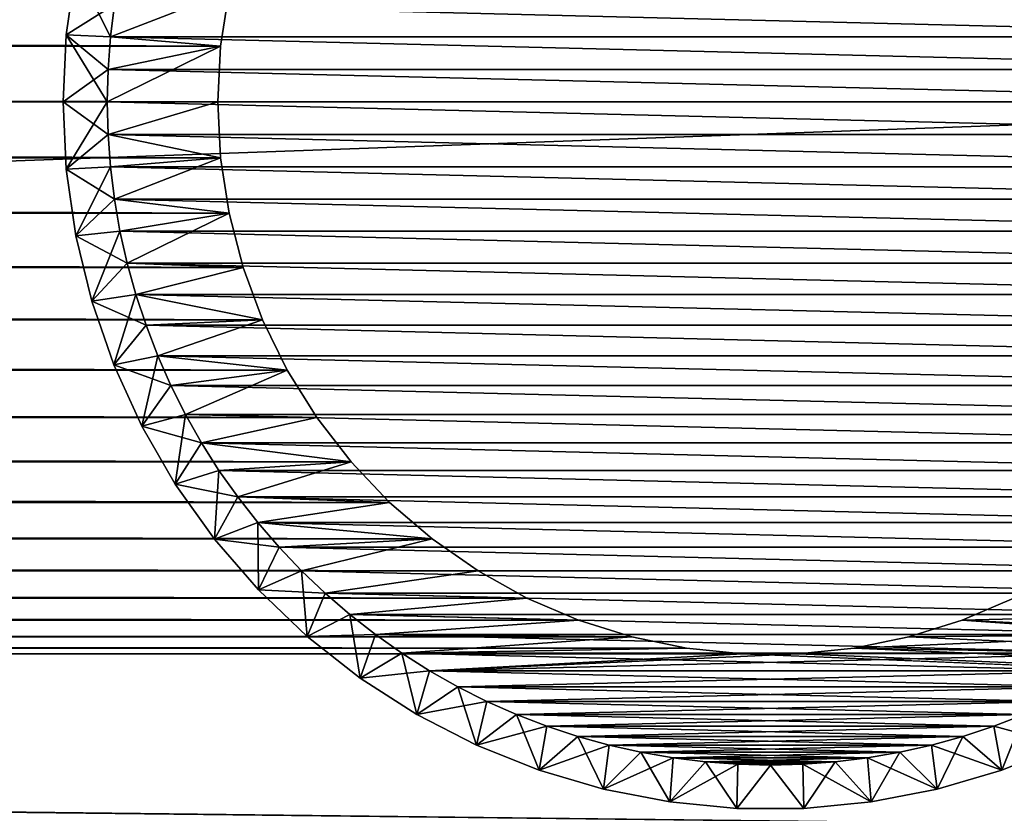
# Model space of a CAD drawing. Extents: x -320 to 320, y -695 to 695.
# Tile 40 of 169: x 148 to 170, y -472 to -454. Entities that reach past the tile are written whole.
import ezdxf

# ---------------------------------------------------------------- set-up
doc = ezdxf.new("R2010")
doc.units = 0
doc.header["$LTSCALE"] = 50.062222
for name, color, linetype in [('1', 7, 'CONTINUOUS'), ('103', 7, 'CONTINUOUS'), ('104', 7, 'CONTINUOUS'), ('107', 7, 'CONTINUOUS'), ('108', 7, 'CONTINUOUS'), ('115', 7, 'CONTINUOUS'), ('116', 7, 'CONTINUOUS'), ('125', 7, 'CONTINUOUS'), ('126', 7, 'CONTINUOUS'), ('127', 7, 'CONTINUOUS'), ('128', 7, 'CONTINUOUS'), ('2', 7, 'CONTINUOUS')]:
    doc.layers.add(name, color=color, linetype=linetype)

msp = doc.modelspace()

# ---------------------------------------------------------------- linework, layer by layer
at = {"layer": '1', "color": 7, "linetype": 'CONTINUOUS'}
for points in [[(152.756, -453.484), (152.564, -454.735), (-152.756, -453.484), (152.756, -453.484)], [(-152.756, -453.484), (152.564, -454.735), (-152.564, -454.735), (-152.756, -453.484)], [(152.564, -454.735), (152.5, -456), (-152.564, -454.735), (152.564, -454.735)], [(-152.564, -454.735), (152.5, -456), (-152.5, -456), (-152.564, -454.735)], [(-152.5, -456), (152.564, -457.265), (-152.564, -457.265), (-152.5, -456)], [(152.5, -456), (152.564, -457.265), (-152.5, -456), (152.5, -456)], [(-152.564, -457.265), (152.756, -458.516), (-152.756, -458.516), (-152.564, -457.265)], [(152.564, -457.265), (152.756, -458.516), (-152.564, -457.265), (152.564, -457.265)], [(-152.756, -458.516), (153.073, -459.742), (-153.073, -459.742), (-152.756, -458.516)], [(152.756, -458.516), (153.073, -459.742), (-152.756, -458.516), (152.756, -458.516)], [(-153.073, -459.742), (153.513, -460.929), (-153.513, -460.929), (-153.073, -459.742)], [(153.073, -459.742), (153.513, -460.929), (-153.073, -459.742), (153.073, -459.742)], [(-153.513, -460.929), (154.071, -462.066), (-154.071, -462.066), (-153.513, -460.929)], [(153.513, -460.929), (154.071, -462.066), (-153.513, -460.929), (153.513, -460.929)], [(-154.071, -462.066), (154.74, -463.141), (-154.74, -463.141), (-154.071, -462.066)], [(154.071, -462.066), (154.74, -463.141), (-154.071, -462.066), (154.071, -462.066)], [(-154.74, -463.141), (155.516, -464.142), (-155.515, -464.142), (-154.74, -463.141)], [(154.74, -463.141), (155.516, -464.142), (-154.74, -463.141), (154.74, -463.141)], [(-155.515, -464.142), (156.388, -465.06), (-156.388, -465.06), (-155.515, -464.142)], [(155.516, -464.142), (156.388, -465.06), (-155.515, -464.142), (155.516, -464.142)], [(-156.388, -465.06), (157.349, -465.885), (-157.349, -465.885), (-156.388, -465.06)], [(156.388, -465.06), (157.349, -465.885), (-156.388, -465.06), (156.388, -465.06)], [(-157.349, -465.885), (158.388, -466.608), (-158.388, -466.608), (-157.349, -465.885)], [(157.349, -465.885), (158.388, -466.608), (-157.349, -465.885), (157.349, -465.885)], [(-158.388, -466.608), (159.495, -467.223), (-159.495, -467.223), (-158.388, -466.608)], [(158.388, -466.608), (159.495, -467.223), (-158.388, -466.608), (158.388, -466.608)], [(-159.495, -467.223), (160.659, -467.722), (-160.659, -467.722), (-159.495, -467.223)], [(159.495, -467.223), (160.659, -467.722), (-159.495, -467.223), (159.495, -467.223)], [(170.505, -467.223), (290.631, -473.702), (169.341, -467.722), (170.505, -467.223)], [(-160.659, -467.722), (161.867, -468.101), (-161.867, -468.101), (-160.659, -467.722)], [(160.659, -467.722), (161.867, -468.101), (-160.659, -467.722), (160.659, -467.722)], [(169.341, -467.722), (290.631, -473.702), (168.133, -468.101), (169.341, -467.722)], [(-161.867, -468.101), (163.107, -468.356), (-163.107, -468.356), (-161.867, -468.101)], [(161.867, -468.101), (163.107, -468.356), (-161.867, -468.101), (161.867, -468.101)], [(168.133, -468.101), (290.631, -473.702), (166.893, -468.356), (168.133, -468.101)], [(-163.107, -468.356), (164.367, -468.484), (-164.367, -468.484), (-163.107, -468.356)], [(163.107, -468.356), (164.367, -468.484), (-163.107, -468.356), (163.107, -468.356)], [(166.893, -468.356), (290.631, -473.702), (165.633, -468.484), (166.893, -468.356)], [(290.631, -473.702), (-290.631, -473.702), (-165.633, -468.484), (290.631, -473.702)], [(-164.367, -468.484), (290.631, -473.702), (-165.633, -468.484), (-164.367, -468.484)], [(164.367, -468.484), (290.631, -473.702), (-164.367, -468.484), (164.367, -468.484)], [(165.633, -468.484), (290.631, -473.702), (164.367, -468.484), (165.633, -468.484)]]:
    msp.add_3dface(points, dxfattribs=at)
at = {"layer": '103', "color": 7, "linetype": 'CONTINUOUS'}
for points in [[(152.564, -454.735), (152.756, -453.484), (152.564, -454.735, -9), (152.564, -454.735)], [(152.564, -454.735, -9), (152.756, -453.484), (152.756, -453.484, -9), (152.564, -454.735, -9)], [(152.5, -456), (152.564, -454.735), (152.5, -456, -9), (152.5, -456)], [(152.5, -456, -9), (152.564, -454.735), (152.564, -454.735, -9), (152.5, -456, -9)]]:
    msp.add_3dface(points, dxfattribs=at)
at = {"layer": '104', "color": 7, "linetype": 'CONTINUOUS'}
for points in [[(152.564, -457.265), (152.5, -456), (152.564, -457.265, -9), (152.564, -457.265)], [(152.5, -456), (152.5, -456, -9), (152.564, -457.265, -9), (152.5, -456)], [(152.756, -458.516), (152.564, -457.265), (152.756, -458.516, -9), (152.756, -458.516)], [(152.756, -458.516, -9), (152.564, -457.265), (152.564, -457.265, -9), (152.756, -458.516, -9)], [(153.073, -459.742), (152.756, -458.516), (153.073, -459.742, -9), (153.073, -459.742)], [(153.073, -459.742, -9), (152.756, -458.516), (152.756, -458.516, -9), (153.073, -459.742, -9)], [(153.513, -460.929), (153.073, -459.742), (153.513, -460.929, -9), (153.513, -460.929)], [(153.513, -460.929, -9), (153.073, -459.742), (153.073, -459.742, -9), (153.513, -460.929, -9)], [(154.071, -462.066), (153.513, -460.929), (154.071, -462.066, -9), (154.071, -462.066)], [(154.071, -462.066, -9), (153.513, -460.929), (153.513, -460.929, -9), (154.071, -462.066, -9)], [(154.74, -463.141), (154.071, -462.066), (154.74, -463.141, -9), (154.74, -463.141)], [(154.74, -463.141, -9), (154.071, -462.066), (154.071, -462.066, -9), (154.74, -463.141, -9)], [(155.516, -464.142), (154.74, -463.141), (155.516, -464.142, -9), (155.516, -464.142)], [(155.516, -464.142, -9), (154.74, -463.141), (154.74, -463.141, -9), (155.516, -464.142, -9)], [(156.388, -465.06), (155.516, -464.142), (156.388, -465.06, -9), (156.388, -465.06)], [(156.388, -465.06, -9), (155.516, -464.142), (155.516, -464.142, -9), (156.388, -465.06, -9)], [(157.349, -465.885), (156.388, -465.06), (157.349, -465.885, -9), (157.349, -465.885)], [(157.349, -465.885, -9), (156.388, -465.06), (156.388, -465.06, -9), (157.349, -465.885, -9)], [(158.388, -466.608), (157.349, -465.885), (158.388, -466.608, -9), (158.388, -466.608)], [(158.388, -466.608, -9), (157.349, -465.885), (157.349, -465.885, -9), (158.388, -466.608, -9)], [(159.495, -467.223), (158.388, -466.608), (159.495, -467.223, -9), (159.495, -467.223)], [(159.495, -467.223, -9), (158.388, -466.608), (158.388, -466.608, -9), (159.495, -467.223, -9)], [(160.659, -467.722), (159.495, -467.223), (160.659, -467.722, -9), (160.659, -467.722)], [(160.659, -467.722, -9), (159.495, -467.223), (159.495, -467.223, -9), (160.659, -467.722, -9)], [(170.505, -467.223), (169.341, -467.722), (170.505, -467.223, -9), (170.505, -467.223)], [(170.505, -467.223, -9), (169.341, -467.722), (169.341, -467.722, -9), (170.505, -467.223, -9)], [(161.867, -468.101), (160.659, -467.722), (161.867, -468.101, -9), (161.867, -468.101)], [(161.867, -468.101, -9), (160.659, -467.722), (160.659, -467.722, -9), (161.867, -468.101, -9)], [(169.341, -467.722), (168.133, -468.101), (169.341, -467.722, -9), (169.341, -467.722)], [(169.341, -467.722, -9), (168.133, -468.101), (168.133, -468.101, -9), (169.341, -467.722, -9)], [(163.107, -468.356), (161.867, -468.101), (163.107, -468.356, -9), (163.107, -468.356)], [(163.107, -468.356, -9), (161.867, -468.101), (161.867, -468.101, -9), (163.107, -468.356, -9)], [(168.133, -468.101), (166.893, -468.356), (168.133, -468.101, -9), (168.133, -468.101)], [(168.133, -468.101, -9), (166.893, -468.356), (166.893, -468.356, -9), (168.133, -468.101, -9)], [(164.367, -468.484), (163.107, -468.356), (164.367, -468.484, -9), (164.367, -468.484)], [(164.367, -468.484, -9), (163.107, -468.356), (163.107, -468.356, -9), (164.367, -468.484, -9)], [(166.893, -468.356), (165.633, -468.484), (166.893, -468.356, -9), (166.893, -468.356)], [(166.893, -468.356, -9), (165.633, -468.484), (165.633, -468.484, -9), (166.893, -468.356, -9)], [(165.633, -468.484), (164.367, -468.484), (165.633, -468.484, -9), (165.633, -468.484)], [(165.633, -468.484, -9), (164.367, -468.484), (164.367, -468.484, -9), (165.633, -468.484, -9)]]:
    msp.add_3dface(points, dxfattribs=at)
at = {"layer": '107', "color": 7, "linetype": 'CONTINUOUS'}
for points in [[(152.564, -454.735, -9), (152.756, -453.484, -9), (150.072, -454.53, -9), (152.564, -454.735, -9)], [(150.072, -454.53, -9), (152.756, -453.484, -9), (150.162, -453.799, -9), (150.072, -454.53, -9)], [(150.018, -455.264, -9), (152.564, -454.735, -9), (150.072, -454.53, -9), (150.018, -455.264, -9)], [(152.5, -456, -9), (152.564, -454.735, -9), (150, -456, -9), (152.5, -456, -9)], [(150, -456, -9), (152.564, -454.735, -9), (150.018, -455.264, -9), (150, -456, -9)], [(152.5, -456, -9), (150, -456, -9), (150.018, -456.736, -9), (152.5, -456, -9)], [(152.564, -457.265, -9), (152.5, -456, -9), (150.018, -456.736, -9), (152.564, -457.265, -9)], [(150.072, -457.47, -9), (152.564, -457.265, -9), (150.018, -456.736, -9), (150.072, -457.47, -9)], [(150.162, -458.201, -9), (152.564, -457.265, -9), (150.072, -457.47, -9), (150.162, -458.201, -9)], [(152.756, -458.516, -9), (152.564, -457.265, -9), (150.162, -458.201, -9), (152.756, -458.516, -9)], [(150.288, -458.926, -9), (152.756, -458.516, -9), (150.162, -458.201, -9), (150.288, -458.926, -9)], [(150.45, -459.645, -9), (152.756, -458.516, -9), (150.288, -458.926, -9), (150.45, -459.645, -9)], [(153.073, -459.742, -9), (152.756, -458.516, -9), (150.45, -459.645, -9), (153.073, -459.742, -9)], [(150.646, -460.354, -9), (153.073, -459.742, -9), (150.45, -459.645, -9), (150.646, -460.354, -9)], [(153.513, -460.929, -9), (153.073, -459.742, -9), (150.646, -460.354, -9), (153.513, -460.929, -9)], [(150.877, -461.053, -9), (153.513, -460.929, -9), (150.646, -460.354, -9), (150.877, -461.053, -9)], [(151.142, -461.74, -9), (153.513, -460.929, -9), (150.877, -461.053, -9), (151.142, -461.74, -9)], [(154.071, -462.066, -9), (153.513, -460.929, -9), (151.142, -461.74, -9), (154.071, -462.066, -9)], [(151.44, -462.413, -9), (154.071, -462.066, -9), (151.142, -461.74, -9), (151.44, -462.413, -9)], [(151.771, -463.071, -9), (154.071, -462.066, -9), (151.44, -462.413, -9), (151.771, -463.071, -9)], [(154.74, -463.141, -9), (154.071, -462.066, -9), (151.771, -463.071, -9), (154.74, -463.141, -9)], [(152.134, -463.712, -9), (154.74, -463.141, -9), (151.771, -463.071, -9), (152.134, -463.712, -9)], [(155.516, -464.142, -9), (154.74, -463.141, -9), (152.134, -463.712, -9), (155.516, -464.142, -9)], [(152.528, -464.334, -9), (155.516, -464.142, -9), (152.134, -463.712, -9), (152.528, -464.334, -9)], [(152.952, -464.935, -9), (155.516, -464.142, -9), (152.528, -464.334, -9), (152.952, -464.935, -9)], [(156.388, -465.06, -9), (155.516, -464.142, -9), (152.952, -464.935, -9), (156.388, -465.06, -9)], [(153.405, -465.516, -9), (156.388, -465.06, -9), (152.952, -464.935, -9), (153.405, -465.516, -9)], [(157.349, -465.885, -9), (156.388, -465.06, -9), (153.405, -465.516, -9), (157.349, -465.885, -9)], [(153.886, -466.073, -9), (157.349, -465.885, -9), (153.405, -465.516, -9), (153.886, -466.073, -9)], [(154.393, -466.607, -9), (157.349, -465.885, -9), (153.886, -466.073, -9), (154.393, -466.607, -9)], [(158.388, -466.608, -9), (157.349, -465.885, -9), (154.393, -466.607, -9), (158.388, -466.608, -9)], [(154.927, -467.114, -9), (158.388, -466.608, -9), (154.393, -466.607, -9), (154.927, -467.114, -9)], [(159.495, -467.223, -9), (158.388, -466.608, -9), (154.927, -467.114, -9), (159.495, -467.223, -9)], [(155.484, -467.595, -9), (159.495, -467.223, -9), (154.927, -467.114, -9), (155.484, -467.595, -9)], [(160.659, -467.722, -9), (159.495, -467.223, -9), (155.484, -467.595, -9), (160.659, -467.722, -9)], [(170.505, -467.223, -9), (169.341, -467.722, -9), (174.516, -467.595, -9), (170.505, -467.223, -9)], [(156.065, -468.048, -9), (160.659, -467.722, -9), (155.484, -467.595, -9), (156.065, -468.048, -9)], [(161.867, -468.101, -9), (160.659, -467.722, -9), (156.065, -468.048, -9), (161.867, -468.101, -9)], [(169.341, -467.722, -9), (168.133, -468.101, -9), (173.935, -468.048, -9), (169.341, -467.722, -9)], [(174.516, -467.595, -9), (169.341, -467.722, -9), (173.935, -468.048, -9), (174.516, -467.595, -9)], [(156.666, -468.472, -9), (161.867, -468.101, -9), (156.065, -468.048, -9), (156.666, -468.472, -9)], [(163.107, -468.356, -9), (161.867, -468.101, -9), (156.666, -468.472, -9), (163.107, -468.356, -9)], [(168.133, -468.101, -9), (166.893, -468.356, -9), (173.935, -468.048, -9), (168.133, -468.101, -9)], [(173.935, -468.048, -9), (166.893, -468.356, -9), (173.334, -468.472, -9), (173.935, -468.048, -9)], [(164.367, -468.484, -9), (163.107, -468.356, -9), (156.666, -468.472, -9), (164.367, -468.484, -9)], [(166.893, -468.356, -9), (165.633, -468.484, -9), (173.334, -468.472, -9), (166.893, -468.356, -9)], [(157.288, -468.866, -9), (164.367, -468.484, -9), (156.666, -468.472, -9), (157.288, -468.866, -9)], [(173.334, -468.472, -9), (165.633, -468.484, -9), (157.288, -468.866, -9), (173.334, -468.472, -9)], [(172.712, -468.866, -9), (173.334, -468.472, -9), (157.288, -468.866, -9), (172.712, -468.866, -9)], [(165.633, -468.484, -9), (164.367, -468.484, -9), (157.288, -468.866, -9), (165.633, -468.484, -9)], [(157.929, -469.229, -9), (172.712, -468.866, -9), (157.288, -468.866, -9), (157.929, -469.229, -9)], [(172.071, -469.229, -9), (172.712, -468.866, -9), (157.929, -469.229, -9), (172.071, -469.229, -9)], [(158.587, -469.56, -9), (172.071, -469.229, -9), (157.929, -469.229, -9), (158.587, -469.56, -9)], [(171.413, -469.56, -9), (172.071, -469.229, -9), (158.587, -469.56, -9), (171.413, -469.56, -9)], [(159.26, -469.858, -9), (171.413, -469.56, -9), (158.587, -469.56, -9), (159.26, -469.858, -9)], [(170.74, -469.858, -9), (171.413, -469.56, -9), (159.26, -469.858, -9), (170.74, -469.858, -9)], [(159.947, -470.123, -9), (170.74, -469.858, -9), (159.26, -469.858, -9), (159.947, -470.123, -9)], [(170.053, -470.123, -9), (170.74, -469.858, -9), (159.947, -470.123, -9), (170.053, -470.123, -9)], [(160.646, -470.354, -9), (170.053, -470.123, -9), (159.947, -470.123, -9), (160.646, -470.354, -9)], [(169.354, -470.354, -9), (170.053, -470.123, -9), (160.646, -470.354, -9), (169.354, -470.354, -9)], [(161.355, -470.55, -9), (169.354, -470.354, -9), (160.646, -470.354, -9), (161.355, -470.55, -9)], [(168.645, -470.55, -9), (169.354, -470.354, -9), (161.355, -470.55, -9), (168.645, -470.55, -9)], [(162.074, -470.712, -9), (168.645, -470.55, -9), (161.355, -470.55, -9), (162.074, -470.712, -9)], [(167.926, -470.712, -9), (168.645, -470.55, -9), (162.074, -470.712, -9), (167.926, -470.712, -9)], [(162.799, -470.838, -9), (167.926, -470.712, -9), (162.074, -470.712, -9), (162.799, -470.838, -9)], [(167.201, -470.838, -9), (167.926, -470.712, -9), (162.799, -470.838, -9), (167.201, -470.838, -9)], [(163.53, -470.928, -9), (167.201, -470.838, -9), (162.799, -470.838, -9), (163.53, -470.928, -9)], [(166.47, -470.928, -9), (167.201, -470.838, -9), (163.53, -470.928, -9), (166.47, -470.928, -9)], [(164.264, -470.982, -9), (166.47, -470.928, -9), (163.53, -470.928, -9), (164.264, -470.982, -9)], [(165.736, -470.982, -9), (166.47, -470.928, -9), (164.264, -470.982, -9), (165.736, -470.982, -9)], [(165, -471, -9), (165.736, -470.982, -9), (164.264, -470.982, -9), (165, -471, -9)]]:
    msp.add_3dface(points, dxfattribs=at)
at = {"layer": '108', "color": 7, "linetype": 'CONTINUOUS'}
for points in [[(150.162, -453.799, -59), (179.928, -454.53, -59), (150.072, -454.53, -59), (150.162, -453.799, -59)], [(179.838, -453.799, -59), (179.928, -454.53, -59), (150.162, -453.799, -59), (179.838, -453.799, -59)], [(150.072, -454.53, -59), (179.982, -455.264, -59), (150.018, -455.264, -59), (150.072, -454.53, -59)], [(179.928, -454.53, -59), (179.982, -455.264, -59), (150.072, -454.53, -59), (179.928, -454.53, -59)], [(150.018, -455.264, -59), (180, -456, -59), (150, -456, -59), (150.018, -455.264, -59)], [(179.982, -455.264, -59), (180, -456, -59), (150.018, -455.264, -59), (179.982, -455.264, -59)], [(150, -456, -59), (180, -456, -59), (179.982, -456.736, -59), (150, -456, -59)], [(150.018, -456.736, -59), (150, -456, -59), (179.982, -456.736, -59), (150.018, -456.736, -59)], [(150.072, -457.47, -59), (150.018, -456.736, -59), (179.928, -457.47, -59), (150.072, -457.47, -59)], [(179.928, -457.47, -59), (150.018, -456.736, -59), (179.982, -456.736, -59), (179.928, -457.47, -59)], [(150.162, -458.201, -59), (150.072, -457.47, -59), (179.838, -458.201, -59), (150.162, -458.201, -59)], [(179.838, -458.201, -59), (150.072, -457.47, -59), (179.928, -457.47, -59), (179.838, -458.201, -59)], [(150.288, -458.926, -59), (150.162, -458.201, -59), (179.712, -458.926, -59), (150.288, -458.926, -59)], [(179.712, -458.926, -59), (150.162, -458.201, -59), (179.838, -458.201, -59), (179.712, -458.926, -59)], [(150.45, -459.645, -59), (150.288, -458.926, -59), (179.55, -459.645, -59), (150.45, -459.645, -59)], [(179.55, -459.645, -59), (150.288, -458.926, -59), (179.712, -458.926, -59), (179.55, -459.645, -59)], [(150.646, -460.354, -59), (150.45, -459.645, -59), (179.354, -460.354, -59), (150.646, -460.354, -59)], [(179.354, -460.354, -59), (150.45, -459.645, -59), (179.55, -459.645, -59), (179.354, -460.354, -59)], [(150.877, -461.053, -59), (150.646, -460.354, -59), (179.123, -461.053, -59), (150.877, -461.053, -59)], [(179.123, -461.053, -59), (150.646, -460.354, -59), (179.354, -460.354, -59), (179.123, -461.053, -59)], [(151.142, -461.74, -59), (150.877, -461.053, -59), (178.858, -461.74, -59), (151.142, -461.74, -59)], [(178.858, -461.74, -59), (150.877, -461.053, -59), (179.123, -461.053, -59), (178.858, -461.74, -59)], [(151.44, -462.413, -59), (151.142, -461.74, -59), (178.56, -462.413, -59), (151.44, -462.413, -59)], [(178.56, -462.413, -59), (151.142, -461.74, -59), (178.858, -461.74, -59), (178.56, -462.413, -59)], [(151.771, -463.071, -59), (151.44, -462.413, -59), (178.229, -463.071, -59), (151.771, -463.071, -59)], [(178.229, -463.071, -59), (151.44, -462.413, -59), (178.56, -462.413, -59), (178.229, -463.071, -59)], [(152.134, -463.712, -59), (151.771, -463.071, -59), (177.866, -463.712, -59), (152.134, -463.712, -59)], [(177.866, -463.712, -59), (151.771, -463.071, -59), (178.229, -463.071, -59), (177.866, -463.712, -59)], [(152.528, -464.334, -59), (152.134, -463.712, -59), (177.472, -464.334, -59), (152.528, -464.334, -59)], [(177.472, -464.334, -59), (152.134, -463.712, -59), (177.866, -463.712, -59), (177.472, -464.334, -59)], [(152.952, -464.935, -59), (152.528, -464.334, -59), (177.048, -464.935, -59), (152.952, -464.935, -59)], [(177.048, -464.935, -59), (152.528, -464.334, -59), (177.472, -464.334, -59), (177.048, -464.935, -59)], [(153.405, -465.516, -59), (152.952, -464.935, -59), (176.595, -465.516, -59), (153.405, -465.516, -59)], [(176.595, -465.516, -59), (152.952, -464.935, -59), (177.048, -464.935, -59), (176.595, -465.516, -59)], [(153.886, -466.073, -59), (153.405, -465.516, -59), (176.114, -466.073, -59), (153.886, -466.073, -59)], [(176.114, -466.073, -59), (153.405, -465.516, -59), (176.595, -465.516, -59), (176.114, -466.073, -59)], [(154.393, -466.607, -59), (153.886, -466.073, -59), (175.607, -466.607, -59), (154.393, -466.607, -59)], [(175.607, -466.607, -59), (153.886, -466.073, -59), (176.114, -466.073, -59), (175.607, -466.607, -59)], [(154.927, -467.114, -59), (154.393, -466.607, -59), (175.073, -467.114, -59), (154.927, -467.114, -59)], [(175.073, -467.114, -59), (154.393, -466.607, -59), (175.607, -466.607, -59), (175.073, -467.114, -59)], [(155.484, -467.595, -59), (154.927, -467.114, -59), (174.516, -467.595, -59), (155.484, -467.595, -59)], [(174.516, -467.595, -59), (154.927, -467.114, -59), (175.073, -467.114, -59), (174.516, -467.595, -59)], [(156.065, -468.048, -59), (155.484, -467.595, -59), (173.935, -468.048, -59), (156.065, -468.048, -59)], [(173.935, -468.048, -59), (155.484, -467.595, -59), (174.516, -467.595, -59), (173.935, -468.048, -59)], [(156.666, -468.472, -59), (156.065, -468.048, -59), (173.334, -468.472, -59), (156.666, -468.472, -59)], [(173.334, -468.472, -59), (156.065, -468.048, -59), (173.935, -468.048, -59), (173.334, -468.472, -59)], [(157.288, -468.866, -59), (156.666, -468.472, -59), (172.712, -468.866, -59), (157.288, -468.866, -59)], [(172.712, -468.866, -59), (156.666, -468.472, -59), (173.334, -468.472, -59), (172.712, -468.866, -59)], [(157.929, -469.229, -59), (157.288, -468.866, -59), (172.071, -469.229, -59), (157.929, -469.229, -59)], [(172.071, -469.229, -59), (157.288, -468.866, -59), (172.712, -468.866, -59), (172.071, -469.229, -59)], [(158.587, -469.56, -59), (157.929, -469.229, -59), (171.413, -469.56, -59), (158.587, -469.56, -59)], [(171.413, -469.56, -59), (157.929, -469.229, -59), (172.071, -469.229, -59), (171.413, -469.56, -59)], [(159.26, -469.858, -59), (158.587, -469.56, -59), (170.74, -469.858, -59), (159.26, -469.858, -59)], [(170.74, -469.858, -59), (158.587, -469.56, -59), (171.413, -469.56, -59), (170.74, -469.858, -59)], [(159.947, -470.123, -59), (159.26, -469.858, -59), (170.053, -470.123, -59), (159.947, -470.123, -59)], [(170.053, -470.123, -59), (159.26, -469.858, -59), (170.74, -469.858, -59), (170.053, -470.123, -59)], [(160.646, -470.354, -59), (159.947, -470.123, -59), (169.354, -470.354, -59), (160.646, -470.354, -59)], [(169.354, -470.354, -59), (159.947, -470.123, -59), (170.053, -470.123, -59), (169.354, -470.354, -59)], [(161.355, -470.55, -59), (160.646, -470.354, -59), (168.645, -470.55, -59), (161.355, -470.55, -59)], [(168.645, -470.55, -59), (160.646, -470.354, -59), (169.354, -470.354, -59), (168.645, -470.55, -59)], [(162.074, -470.712, -59), (161.355, -470.55, -59), (167.926, -470.712, -59), (162.074, -470.712, -59)], [(167.926, -470.712, -59), (161.355, -470.55, -59), (168.645, -470.55, -59), (167.926, -470.712, -59)], [(162.799, -470.838, -59), (162.074, -470.712, -59), (167.201, -470.838, -59), (162.799, -470.838, -59)], [(167.201, -470.838, -59), (162.074, -470.712, -59), (167.926, -470.712, -59), (167.201, -470.838, -59)], [(163.53, -470.928, -59), (162.799, -470.838, -59), (166.47, -470.928, -59), (163.53, -470.928, -59)], [(166.47, -470.928, -59), (162.799, -470.838, -59), (167.201, -470.838, -59), (166.47, -470.928, -59)], [(164.264, -470.982, -59), (163.53, -470.928, -59), (165.736, -470.982, -59), (164.264, -470.982, -59)], [(165.736, -470.982, -59), (163.53, -470.928, -59), (166.47, -470.928, -59), (165.736, -470.982, -59)], [(165, -471, -59), (164.264, -470.982, -59), (165.736, -470.982, -59), (165, -471, -59)]]:
    msp.add_3dface(points, dxfattribs=at)
at = {"layer": '115', "color": 7, "linetype": 'CONTINUOUS'}
for points in [[(149.072, -454.479, -10), (149.289, -452.972, -10), (149.072, -454.479, -58), (149.072, -454.479, -10)], [(149.072, -454.479, -58), (149.289, -452.972, -10), (149.289, -452.972, -58), (149.072, -454.479, -58)], [(149, -456, -10), (149.072, -454.479, -10), (149, -456, -58), (149, -456, -10)], [(149, -456, -58), (149.072, -454.479, -10), (149.072, -454.479, -58), (149, -456, -58)]]:
    msp.add_3dface(points, dxfattribs=at)
at = {"layer": '116', "color": 7, "linetype": 'CONTINUOUS'}
for points in [[(149, -456, -10), (149, -456, -58), (149.072, -457.521, -58), (149, -456, -10)], [(149.072, -457.521, -10), (149, -456, -10), (149.072, -457.521, -58), (149.072, -457.521, -10)], [(149.289, -459.028, -10), (149.072, -457.521, -10), (149.289, -459.028, -58), (149.289, -459.028, -10)], [(149.289, -459.028, -58), (149.072, -457.521, -10), (149.072, -457.521, -58), (149.289, -459.028, -58)], [(149.648, -460.508, -10), (149.289, -459.028, -10), (149.648, -460.508, -58), (149.648, -460.508, -10)], [(149.648, -460.508, -58), (149.289, -459.028, -10), (149.289, -459.028, -58), (149.648, -460.508, -58)], [(150.146, -461.947, -10), (149.648, -460.508, -10), (150.146, -461.947, -58), (150.146, -461.947, -10)], [(150.146, -461.947, -58), (149.648, -460.508, -10), (149.648, -460.508, -58), (150.146, -461.947, -58)], [(150.779, -463.332, -10), (150.146, -461.947, -10), (150.779, -463.332, -58), (150.779, -463.332, -10)], [(150.779, -463.332, -58), (150.146, -461.947, -10), (150.146, -461.947, -58), (150.779, -463.332, -58)], [(151.54, -464.65, -10), (150.779, -463.332, -10), (151.54, -464.65, -58), (151.54, -464.65, -10)], [(151.54, -464.65, -58), (150.779, -463.332, -10), (150.779, -463.332, -58), (151.54, -464.65, -58)], [(152.423, -465.891, -10), (151.54, -464.65, -10), (152.423, -465.891, -58), (152.423, -465.891, -10)], [(152.423, -465.891, -58), (151.54, -464.65, -10), (151.54, -464.65, -58), (152.423, -465.891, -58)], [(153.42, -467.041, -10), (152.423, -465.891, -10), (153.42, -467.041, -58), (153.42, -467.041, -10)], [(153.42, -467.041, -58), (152.423, -465.891, -10), (152.423, -465.891, -58), (153.42, -467.041, -58)], [(154.522, -468.092, -10), (153.42, -467.041, -10), (154.522, -468.092, -58), (154.522, -468.092, -10)], [(154.522, -468.092, -58), (153.42, -467.041, -10), (153.42, -467.041, -58), (154.522, -468.092, -58)], [(155.719, -469.033, -10), (154.522, -468.092, -10), (155.719, -469.033, -58), (155.719, -469.033, -10)], [(155.719, -469.033, -58), (154.522, -468.092, -10), (154.522, -468.092, -58), (155.719, -469.033, -58)], [(157, -469.856, -10), (155.719, -469.033, -10), (157, -469.856, -58), (157, -469.856, -10)], [(157, -469.856, -58), (155.719, -469.033, -10), (155.719, -469.033, -58), (157, -469.856, -58)], [(158.353, -470.554, -10), (157, -469.856, -10), (158.353, -470.554, -58), (158.353, -470.554, -10)], [(158.353, -470.554, -58), (157, -469.856, -10), (157, -469.856, -58), (158.353, -470.554, -58)], [(159.767, -471.12, -10), (158.353, -470.554, -10), (159.767, -471.12, -58), (159.767, -471.12, -10)], [(159.767, -471.12, -58), (158.353, -470.554, -10), (158.353, -470.554, -58), (159.767, -471.12, -58)], [(171.647, -470.554, -10), (170.233, -471.12, -10), (171.647, -470.554, -58), (171.647, -470.554, -10)], [(171.647, -470.554, -58), (170.233, -471.12, -10), (170.233, -471.12, -58), (171.647, -470.554, -58)], [(161.228, -471.549, -10), (159.767, -471.12, -10), (161.228, -471.549, -58), (161.228, -471.549, -10)], [(161.228, -471.549, -58), (159.767, -471.12, -10), (159.767, -471.12, -58), (161.228, -471.549, -58)], [(170.233, -471.12, -10), (168.772, -471.549, -10), (170.233, -471.12, -58), (170.233, -471.12, -10)], [(170.233, -471.12, -58), (168.772, -471.549, -10), (168.772, -471.549, -58), (170.233, -471.12, -58)], [(162.723, -471.837, -10), (161.228, -471.549, -10), (162.723, -471.837, -58), (162.723, -471.837, -10)], [(162.723, -471.837, -58), (161.228, -471.549, -10), (161.228, -471.549, -58), (162.723, -471.837, -58)], [(168.772, -471.549, -10), (167.277, -471.837, -10), (168.772, -471.549, -58), (168.772, -471.549, -10)], [(168.772, -471.549, -58), (167.277, -471.837, -10), (167.277, -471.837, -58), (168.772, -471.549, -58)], [(164.239, -471.982, -10), (162.723, -471.837, -10), (164.239, -471.982, -58), (164.239, -471.982, -10)], [(164.239, -471.982, -58), (162.723, -471.837, -10), (162.723, -471.837, -58), (164.239, -471.982, -58)], [(167.277, -471.837, -10), (165.761, -471.982, -10), (167.277, -471.837, -58), (167.277, -471.837, -10)], [(167.277, -471.837, -58), (165.761, -471.982, -10), (165.761, -471.982, -58), (167.277, -471.837, -58)], [(165.761, -471.982, -10), (164.239, -471.982, -10), (165.761, -471.982, -58), (165.761, -471.982, -10)], [(165.761, -471.982, -58), (164.239, -471.982, -10), (164.239, -471.982, -58), (165.761, -471.982, -58)]]:
    msp.add_3dface(points, dxfattribs=at)
at = {"layer": '125', "color": 7, "linetype": 'CONTINUOUS'}
for points in [[(150.162, -453.799, -9), (149.289, -452.972, -10), (149.072, -454.479, -10), (150.162, -453.799, -9)], [(150.072, -454.53, -9), (150.162, -453.799, -9), (149.072, -454.479, -10), (150.072, -454.53, -9)], [(150.018, -455.264, -9), (149.072, -454.479, -10), (149, -456, -10), (150.018, -455.264, -9)], [(150.018, -455.264, -9), (150.072, -454.53, -9), (149.072, -454.479, -10), (150.018, -455.264, -9)], [(150, -456, -9), (150.018, -455.264, -9), (149, -456, -10), (150, -456, -9)]]:
    msp.add_3dface(points, dxfattribs=at)
at = {"layer": '126', "color": 7, "linetype": 'CONTINUOUS'}
for points in [[(150, -456, -9), (149, -456, -10), (149.072, -457.521, -10), (150, -456, -9)], [(150.018, -456.736, -9), (150, -456, -9), (149.072, -457.521, -10), (150.018, -456.736, -9)], [(150.072, -457.47, -9), (150.018, -456.736, -9), (149.072, -457.521, -10), (150.072, -457.47, -9)], [(150.072, -457.47, -9), (149.072, -457.521, -10), (149.289, -459.028, -10), (150.072, -457.47, -9)], [(150.162, -458.201, -9), (150.072, -457.47, -9), (149.289, -459.028, -10), (150.162, -458.201, -9)], [(150.288, -458.926, -9), (150.162, -458.201, -9), (149.289, -459.028, -10), (150.288, -458.926, -9)], [(150.288, -458.926, -9), (149.289, -459.028, -10), (149.648, -460.508, -10), (150.288, -458.926, -9)], [(150.45, -459.645, -9), (150.288, -458.926, -9), (149.648, -460.508, -10), (150.45, -459.645, -9)], [(150.646, -460.354, -9), (150.45, -459.645, -9), (149.648, -460.508, -10), (150.646, -460.354, -9)], [(150.646, -460.354, -9), (149.648, -460.508, -10), (150.146, -461.947, -10), (150.646, -460.354, -9)], [(150.877, -461.053, -9), (150.646, -460.354, -9), (150.146, -461.947, -10), (150.877, -461.053, -9)], [(151.142, -461.74, -9), (150.877, -461.053, -9), (150.146, -461.947, -10), (151.142, -461.74, -9)], [(151.142, -461.74, -9), (150.146, -461.947, -10), (150.779, -463.332, -10), (151.142, -461.74, -9)], [(151.44, -462.413, -9), (151.142, -461.74, -9), (150.779, -463.332, -10), (151.44, -462.413, -9)], [(151.771, -463.071, -9), (151.44, -462.413, -9), (150.779, -463.332, -10), (151.771, -463.071, -9)], [(151.771, -463.071, -9), (150.779, -463.332, -10), (151.54, -464.65, -10), (151.771, -463.071, -9)], [(152.134, -463.712, -9), (151.771, -463.071, -9), (151.54, -464.65, -10), (152.134, -463.712, -9)], [(152.528, -464.334, -9), (152.134, -463.712, -9), (151.54, -464.65, -10), (152.528, -464.334, -9)], [(152.528, -464.334, -9), (151.54, -464.65, -10), (152.423, -465.891, -10), (152.528, -464.334, -9)], [(152.952, -464.935, -9), (152.528, -464.334, -9), (152.423, -465.891, -10), (152.952, -464.935, -9)], [(153.405, -465.516, -9), (152.952, -464.935, -9), (152.423, -465.891, -10), (153.405, -465.516, -9)], [(153.405, -465.516, -9), (152.423, -465.891, -10), (153.42, -467.041, -10), (153.405, -465.516, -9)], [(153.886, -466.073, -9), (153.405, -465.516, -9), (153.42, -467.041, -10), (153.886, -466.073, -9)], [(154.393, -466.607, -9), (153.886, -466.073, -9), (153.42, -467.041, -10), (154.393, -466.607, -9)], [(154.393, -466.607, -9), (153.42, -467.041, -10), (154.522, -468.092, -10), (154.393, -466.607, -9)], [(154.927, -467.114, -9), (154.393, -466.607, -9), (154.522, -468.092, -10), (154.927, -467.114, -9)], [(155.484, -467.595, -9), (154.927, -467.114, -9), (154.522, -468.092, -10), (155.484, -467.595, -9)], [(155.484, -467.595, -9), (154.522, -468.092, -10), (155.719, -469.033, -10), (155.484, -467.595, -9)], [(156.065, -468.048, -9), (155.484, -467.595, -9), (155.719, -469.033, -10), (156.065, -468.048, -9)], [(156.666, -468.472, -9), (156.065, -468.048, -9), (155.719, -469.033, -10), (156.666, -468.472, -9)], [(156.666, -468.472, -9), (155.719, -469.033, -10), (157, -469.856, -10), (156.666, -468.472, -9)], [(157.288, -468.866, -9), (156.666, -468.472, -9), (157, -469.856, -10), (157.288, -468.866, -9)], [(157.929, -469.229, -9), (157.288, -468.866, -9), (157, -469.856, -10), (157.929, -469.229, -9)], [(157.929, -469.229, -9), (157, -469.856, -10), (158.353, -470.554, -10), (157.929, -469.229, -9)], [(158.587, -469.56, -9), (157.929, -469.229, -9), (158.353, -470.554, -10), (158.587, -469.56, -9)], [(159.26, -469.858, -9), (158.587, -469.56, -9), (158.353, -470.554, -10), (159.26, -469.858, -9)], [(159.26, -469.858, -9), (158.353, -470.554, -10), (159.767, -471.12, -10), (159.26, -469.858, -9)], [(159.947, -470.123, -9), (159.26, -469.858, -9), (159.767, -471.12, -10), (159.947, -470.123, -9)], [(170.74, -469.858, -9), (170.053, -470.123, -9), (171.647, -470.554, -10), (170.74, -469.858, -9)], [(160.646, -470.354, -9), (159.947, -470.123, -9), (159.767, -471.12, -10), (160.646, -470.354, -9)], [(170.053, -470.123, -9), (169.354, -470.354, -9), (170.233, -471.12, -10), (170.053, -470.123, -9)], [(170.053, -470.123, -9), (170.233, -471.12, -10), (171.647, -470.554, -10), (170.053, -470.123, -9)], [(160.646, -470.354, -9), (159.767, -471.12, -10), (161.228, -471.549, -10), (160.646, -470.354, -9)], [(161.355, -470.55, -9), (160.646, -470.354, -9), (161.228, -471.549, -10), (161.355, -470.55, -9)], [(169.354, -470.354, -9), (168.645, -470.55, -9), (170.233, -471.12, -10), (169.354, -470.354, -9)], [(162.074, -470.712, -9), (161.355, -470.55, -9), (161.228, -471.549, -10), (162.074, -470.712, -9)], [(168.645, -470.55, -9), (167.926, -470.712, -9), (168.772, -471.549, -10), (168.645, -470.55, -9)], [(168.645, -470.55, -9), (168.772, -471.549, -10), (170.233, -471.12, -10), (168.645, -470.55, -9)], [(162.074, -470.712, -9), (161.228, -471.549, -10), (162.723, -471.837, -10), (162.074, -470.712, -9)], [(162.799, -470.838, -9), (162.074, -470.712, -9), (162.723, -471.837, -10), (162.799, -470.838, -9)], [(163.53, -470.928, -9), (162.799, -470.838, -9), (162.723, -471.837, -10), (163.53, -470.928, -9)], [(167.201, -470.838, -9), (166.47, -470.928, -9), (167.277, -471.837, -10), (167.201, -470.838, -9)], [(167.926, -470.712, -9), (167.201, -470.838, -9), (168.772, -471.549, -10), (167.926, -470.712, -9)], [(167.201, -470.838, -9), (167.277, -471.837, -10), (168.772, -471.549, -10), (167.201, -470.838, -9)], [(163.53, -470.928, -9), (162.723, -471.837, -10), (164.239, -471.982, -10), (163.53, -470.928, -9)], [(164.264, -470.982, -9), (163.53, -470.928, -9), (164.239, -471.982, -10), (164.264, -470.982, -9)], [(165, -471, -9), (164.264, -470.982, -9), (164.239, -471.982, -10), (165, -471, -9)], [(165, -471, -9), (164.239, -471.982, -10), (165.761, -471.982, -10), (165, -471, -9)], [(165.736, -470.982, -9), (165, -471, -9), (165.761, -471.982, -10), (165.736, -470.982, -9)], [(166.47, -470.928, -9), (165.736, -470.982, -9), (167.277, -471.837, -10), (166.47, -470.928, -9)], [(165.736, -470.982, -9), (165.761, -471.982, -10), (167.277, -471.837, -10), (165.736, -470.982, -9)]]:
    msp.add_3dface(points, dxfattribs=at)
at = {"layer": '127', "color": 7, "linetype": 'CONTINUOUS'}
for points in [[(150.072, -454.53, -59), (149.072, -454.479, -58), (149.289, -452.972, -58), (150.072, -454.53, -59)], [(150.162, -453.799, -59), (150.072, -454.53, -59), (149.289, -452.972, -58), (150.162, -453.799, -59)], [(150, -456, -59), (149, -456, -58), (149.072, -454.479, -58), (150, -456, -59)], [(150.072, -454.53, -59), (150.018, -455.264, -59), (149.072, -454.479, -58), (150.072, -454.53, -59)], [(150.018, -455.264, -59), (150, -456, -59), (149.072, -454.479, -58), (150.018, -455.264, -59)]]:
    msp.add_3dface(points, dxfattribs=at)
at = {"layer": '128', "color": 7, "linetype": 'CONTINUOUS'}
for points in [[(150, -456, -59), (150.018, -456.736, -59), (149, -456, -58), (150, -456, -59)], [(149, -456, -58), (150.018, -456.736, -59), (149.072, -457.521, -58), (149, -456, -58)], [(150.018, -456.736, -59), (150.072, -457.47, -59), (149.072, -457.521, -58), (150.018, -456.736, -59)], [(150.072, -457.47, -59), (150.162, -458.201, -59), (149.072, -457.521, -58), (150.072, -457.47, -59)], [(150.162, -458.201, -59), (149.289, -459.028, -58), (149.072, -457.521, -58), (150.162, -458.201, -59)], [(150.162, -458.201, -59), (150.288, -458.926, -59), (149.289, -459.028, -58), (150.162, -458.201, -59)], [(150.288, -458.926, -59), (150.45, -459.645, -59), (149.289, -459.028, -58), (150.288, -458.926, -59)], [(150.45, -459.645, -59), (149.648, -460.508, -58), (149.289, -459.028, -58), (150.45, -459.645, -59)], [(150.45, -459.645, -59), (150.646, -460.354, -59), (149.648, -460.508, -58), (150.45, -459.645, -59)], [(150.646, -460.354, -59), (150.877, -461.053, -59), (149.648, -460.508, -58), (150.646, -460.354, -59)], [(150.877, -461.053, -59), (150.146, -461.947, -58), (149.648, -460.508, -58), (150.877, -461.053, -59)], [(150.877, -461.053, -59), (151.142, -461.74, -59), (150.146, -461.947, -58), (150.877, -461.053, -59)], [(151.142, -461.74, -59), (151.44, -462.413, -59), (150.146, -461.947, -58), (151.142, -461.74, -59)], [(151.44, -462.413, -59), (150.779, -463.332, -58), (150.146, -461.947, -58), (151.44, -462.413, -59)], [(151.44, -462.413, -59), (151.771, -463.071, -59), (150.779, -463.332, -58), (151.44, -462.413, -59)], [(151.771, -463.071, -59), (152.134, -463.712, -59), (150.779, -463.332, -58), (151.771, -463.071, -59)], [(152.134, -463.712, -59), (151.54, -464.65, -58), (150.779, -463.332, -58), (152.134, -463.712, -59)], [(152.134, -463.712, -59), (152.528, -464.334, -59), (151.54, -464.65, -58), (152.134, -463.712, -59)], [(152.528, -464.334, -59), (152.952, -464.935, -59), (151.54, -464.65, -58), (152.528, -464.334, -59)], [(152.952, -464.935, -59), (152.423, -465.891, -58), (151.54, -464.65, -58), (152.952, -464.935, -59)], [(152.952, -464.935, -59), (153.405, -465.516, -59), (152.423, -465.891, -58), (152.952, -464.935, -59)], [(153.405, -465.516, -59), (153.886, -466.073, -59), (152.423, -465.891, -58), (153.405, -465.516, -59)], [(153.886, -466.073, -59), (153.42, -467.041, -58), (152.423, -465.891, -58), (153.886, -466.073, -59)], [(153.886, -466.073, -59), (154.393, -466.607, -59), (153.42, -467.041, -58), (153.886, -466.073, -59)], [(154.393, -466.607, -59), (154.927, -467.114, -59), (153.42, -467.041, -58), (154.393, -466.607, -59)], [(154.927, -467.114, -59), (154.522, -468.092, -58), (153.42, -467.041, -58), (154.927, -467.114, -59)], [(154.927, -467.114, -59), (155.484, -467.595, -59), (154.522, -468.092, -58), (154.927, -467.114, -59)], [(155.484, -467.595, -59), (156.065, -468.048, -59), (154.522, -468.092, -58), (155.484, -467.595, -59)], [(156.065, -468.048, -59), (155.719, -469.033, -58), (154.522, -468.092, -58), (156.065, -468.048, -59)], [(156.065, -468.048, -59), (156.666, -468.472, -59), (155.719, -469.033, -58), (156.065, -468.048, -59)], [(156.666, -468.472, -59), (157.288, -468.866, -59), (155.719, -469.033, -58), (156.666, -468.472, -59)], [(157.288, -468.866, -59), (157, -469.856, -58), (155.719, -469.033, -58), (157.288, -468.866, -59)], [(157.288, -468.866, -59), (157.929, -469.229, -59), (157, -469.856, -58), (157.288, -468.866, -59)], [(157.929, -469.229, -59), (158.587, -469.56, -59), (157, -469.856, -58), (157.929, -469.229, -59)], [(158.587, -469.56, -59), (158.353, -470.554, -58), (157, -469.856, -58), (158.587, -469.56, -59)], [(158.587, -469.56, -59), (159.26, -469.858, -59), (158.353, -470.554, -58), (158.587, -469.56, -59)], [(159.26, -469.858, -59), (159.947, -470.123, -59), (158.353, -470.554, -58), (159.26, -469.858, -59)], [(170.053, -470.123, -59), (170.74, -469.858, -59), (170.233, -471.12, -58), (170.053, -470.123, -59)], [(170.74, -469.858, -59), (171.647, -470.554, -58), (170.233, -471.12, -58), (170.74, -469.858, -59)], [(159.947, -470.123, -59), (159.767, -471.12, -58), (158.353, -470.554, -58), (159.947, -470.123, -59)], [(159.947, -470.123, -59), (160.646, -470.354, -59), (159.767, -471.12, -58), (159.947, -470.123, -59)], [(169.354, -470.354, -59), (170.053, -470.123, -59), (170.233, -471.12, -58), (169.354, -470.354, -59)], [(160.646, -470.354, -59), (161.355, -470.55, -59), (159.767, -471.12, -58), (160.646, -470.354, -59)], [(168.645, -470.55, -59), (169.354, -470.354, -59), (168.772, -471.549, -58), (168.645, -470.55, -59)], [(169.354, -470.354, -59), (170.233, -471.12, -58), (168.772, -471.549, -58), (169.354, -470.354, -59)], [(161.355, -470.55, -59), (161.228, -471.549, -58), (159.767, -471.12, -58), (161.355, -470.55, -59)], [(161.355, -470.55, -59), (162.074, -470.712, -59), (161.228, -471.549, -58), (161.355, -470.55, -59)], [(167.926, -470.712, -59), (168.645, -470.55, -59), (168.772, -471.549, -58), (167.926, -470.712, -59)], [(162.074, -470.712, -59), (162.799, -470.838, -59), (161.228, -471.549, -58), (162.074, -470.712, -59)], [(162.799, -470.838, -59), (162.723, -471.837, -58), (161.228, -471.549, -58), (162.799, -470.838, -59)], [(162.799, -470.838, -59), (163.53, -470.928, -59), (162.723, -471.837, -58), (162.799, -470.838, -59)], [(166.47, -470.928, -59), (167.201, -470.838, -59), (167.277, -471.837, -58), (166.47, -470.928, -59)], [(167.201, -470.838, -59), (167.926, -470.712, -59), (167.277, -471.837, -58), (167.201, -470.838, -59)], [(167.926, -470.712, -59), (168.772, -471.549, -58), (167.277, -471.837, -58), (167.926, -470.712, -59)], [(163.53, -470.928, -59), (164.264, -470.982, -59), (162.723, -471.837, -58), (163.53, -470.928, -59)], [(164.264, -470.982, -59), (164.239, -471.982, -58), (162.723, -471.837, -58), (164.264, -470.982, -59)], [(164.264, -470.982, -59), (165, -471, -59), (164.239, -471.982, -58), (164.264, -470.982, -59)], [(165, -471, -59), (165.761, -471.982, -58), (164.239, -471.982, -58), (165, -471, -59)], [(165, -471, -59), (165.736, -470.982, -59), (165.761, -471.982, -58), (165, -471, -59)], [(165.736, -470.982, -59), (166.47, -470.928, -59), (165.761, -471.982, -58), (165.736, -470.982, -59)], [(166.47, -470.928, -59), (167.277, -471.837, -58), (165.761, -471.982, -58), (166.47, -470.928, -59)]]:
    msp.add_3dface(points, dxfattribs=at)
at = {"layer": '2', "color": 7, "linetype": 'CONTINUOUS'}
for points in [[(-283.689, -472.826, 11), (286.215, -452.369, 11), (-286.215, -452.369, 11), (-283.689, -472.826, 11)], [(283.689, -472.826, 11), (286.215, -452.369, 11), (-283.689, -472.826, 11), (283.689, -472.826, 11)]]:
    msp.add_3dface(points, dxfattribs=at)

doc.saveas('drawing.dxf')
